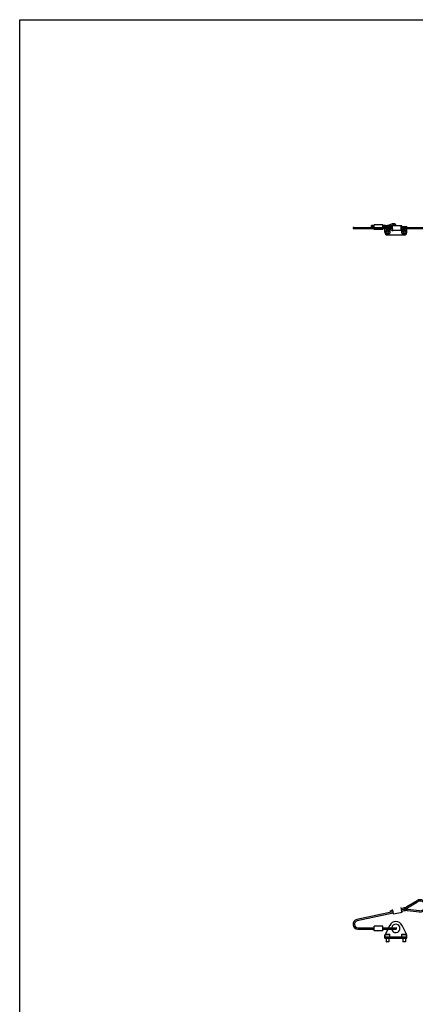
# Model space of a CAD drawing. Header units: inches. Extents: x 0 to 88, y 0 to 68.
# Tile 1 of 3: x 0 to 18, y 23.3 to 68. Entities that reach past the tile are written whole.
import ezdxf

# ---------------------------------------------------------------- set-up
doc = ezdxf.new("R2010")
doc.units = ezdxf.units.IN
doc.header["$LTSCALE"] = 4.84
doc.header["$MEASUREMENT"] = 0
doc.layers.get('0').update_dxf_attribs({"linetype": 'CONTINUOUS'})
for name, color, linetype in [('804_506_BL2', 7, 'CONTINUOUS'), ('807_1085_BL1', 7, 'CONTINUOUS'), ('807_1085_BL5', 7, 'CONTINUOUS'), ('807_1086_BL0', 7, 'CONTINUOUS'), ('920306M_BL3', 7, 'CONTINUOUS'), ('920306M_BL4', 7, 'CONTINUOUS')]:
    doc.layers.add(name, color=color, linetype=linetype)

# ---------------------------------------------------------------- blocks, each defined once
blk = doc.blocks.new('807_1086_BL0', base_point=(39.008, 42.732))
at = {"layer": '807_1086_BL0', "color": 7, "linetype": 'CONTINUOUS'}
for p, q in [((15.157, 58.581), (16.915, 58.581)), ((15.157, 58.521), (16.915, 58.521)), ((15.97, 58.601), (15.97, 58.661)), ((16.082, 58.661), (15.97, 58.661)), ((16.082, 58.601), (15.97, 58.601)), ((16.082, 58.581), (16.082, 58.696)), ((16.482, 58.696), (16.082, 58.696)), ((16.482, 58.581), (16.482, 58.696)), ((16.595, 58.661), (16.482, 58.661)), ((16.595, 58.601), (16.482, 58.601)), ((16.901, 58.738), (16.744, 58.685)), ((16.92, 58.681), (16.763, 58.629)), ((16.86, 58.521), (16.916, 58.502)), ((17.319, 58.581), (18.421, 58.581)), ((17.319, 58.521), (18.421, 58.521)), ((16.744, 58.497), (16.901, 58.444)), ((17.308, 58.497), (17.313, 58.457)), ((17.341, 58.457), (17.346, 58.497)), ((17.306, 27.721), (17.307, 27.716)), ((17.312, 27.691), (17.422, 27.714)), ((17.563, 27.769), (18.029, 28.043)), ((17.594, 27.717), (18.059, 27.991)), ((62.799, 28.051), (62.799, 27.814)), ((62.859, 28.051), (62.859, 27.814)), ((16.938, 27.529), (15.299, 27.181)), ((16.95, 27.471), (15.312, 27.122)), ((16.811, 27.584), (16.921, 27.608)), ((16.811, 27.584), (16.824, 27.525)), ((16.824, 27.525), (16.934, 27.549)), ((16.915, 27.638), (16.916, 27.633)), ((16.929, 27.572), (16.935, 27.541)), ((16.954, 27.451), (16.958, 27.436)), ((16.958, 27.436), (17.349, 27.52)), ((17.32, 27.655), (17.326, 27.625)), ((17.325, 27.632), (17.435, 27.655)), ((17.439, 27.636), (17.329, 27.612)), ((17.452, 27.577), (17.342, 27.554)), ((17.346, 27.534), (17.349, 27.52)), ((18.139, 27.523), (17.602, 27.584)), ((18.146, 27.583), (17.609, 27.644)), ((15.345, 26.811), (16.082, 26.811)), ((16.082, 26.727), (16.082, 26.882)), ((16.482, 26.727), (16.482, 26.882)), ((16.482, 26.811), (17.076, 26.811)), ((15.345, 26.751), (16.082, 26.751)), ((16.482, 26.751), (17.076, 26.751))]:
    blk.add_line(p, q, dxfattribs=at)
for centre, radius, start, end in [((15.157, 58.551), 0.03, 90, 270), ((16.595, 59.131), 0.47, 270, 288.4922), ((16.595, 59.131), 0.53, 270, 288.4922), ((16.595, 58.051), 0.47, 71.5078, 90), ((16.951, 58.591), 0.155, 25.1194, 108.4922), ((17.358, 58.549), 0.444, 183.3932, 183.8844), ((16.951, 58.591), 0.095, 43.8448, 108.4922), ((16.992, 58.541), 0.357, 353.0818, 354.766), ((16.942, 58.556), 0.407, 4.6888, 4.959), ((16.916, 58.554), 0.433, 3.5523, 4.6777), ((16.929, 58.547), 0.419, 354.8661, 356.468), ((16.953, 58.545), 0.395, 354.7305, 354.8578), ((18.421, 58.551), 0.03, 270, 90), ((16.951, 58.591), 0.155, 251.5078, 266.1596), ((17.32, 58.441), 0.00156, 270.1367, 281.4275), ((17.023, 58.537), 0.325, 352.8691, 353.0688), ((17.325, 28.174), 0.47, 282, 300.4922), ((17.325, 28.174), 0.53, 282, 300.4922), ((18.171, 27.802), 0.28, 2.4971, 120.4922), ((18.171, 27.802), 0.22, 3.1785, 120.4922), ((18.171, 27.802), 0.22, 263.5078, 335.1446), ((62.829, 28.052), 0.03, 0, 180), ((17.549, 27.117), 0.53, 83.5078, 102), ((17.549, 27.117), 0.47, 83.5078, 102), ((18.171, 27.802), 0.28, 263.5078, 334.0889), ((15.345, 26.968), 0.217, 102, 270), ((15.345, 26.968), 0.158, 102, 270), ((17.076, 26.781), 0.03, 270, 90)]:
    blk.add_arc(centre, radius, start, end, dxfattribs=at)
for points, knots in [([(16.817, 58.581), (16.817, 58.581), (16.817, 58.581), (16.816, 58.581), (16.815, 58.58), (16.815, 58.579), (16.814, 58.578), (16.814, 58.575), (16.813, 58.572), (16.812, 58.568), (16.812, 58.563), (16.811, 58.557), (16.811, 58.553), (16.811, 58.551)], [0, 0, 0, 0, 0.019887, 0.04344, 0.072844, 0.109124, 0.152676, 0.203412, 0.325147, 0.471039, 0.636265, 0.815113, 1, 1, 1, 1]), ([(16.811, 58.551), (16.811, 58.549), (16.811, 58.545), (16.812, 58.54), (16.812, 58.535), (16.813, 58.53), (16.814, 58.527), (16.814, 58.525), (16.815, 58.524), (16.815, 58.523), (16.816, 58.522), (16.817, 58.521), (16.817, 58.521), (16.817, 58.521)], [0, 0, 0, 0, 0.184887, 0.363735, 0.528961, 0.674853, 0.796588, 0.847324, 0.890876, 0.927156, 0.95656, 0.980113, 1, 1, 1, 1]), ([(16.915, 58.519), (16.915, 58.517), (16.916, 58.51), (16.916, 58.502), (16.917, 58.497)], [0, 0, 0, 0, 0.259096, 1, 1, 1, 1]), ([(17.327, 58.656), (17.326, 58.656), (17.325, 58.656), (17.324, 58.655), (17.323, 58.654), (17.321, 58.653), (17.32, 58.65), (17.318, 58.647), (17.316, 58.641), (17.313, 58.634), (17.311, 58.625), (17.309, 58.614), (17.308, 58.603), (17.307, 58.59), (17.306, 58.577), (17.305, 58.564), (17.305, 58.545), (17.306, 58.523), (17.307, 58.505), (17.308, 58.497)], [0, 0, 0, 0, 0.008845, 0.018485, 0.029529, 0.042372, 0.05725, 0.074271, 0.114858, 0.164078, 0.221374, 0.285976, 0.356879, 0.432972, 0.513006, 0.595673, 0.679581, 0.845567, 1, 1, 1, 1]), ([(17.319, 58.581), (17.318, 58.581), (17.318, 58.581), (17.317, 58.581), (17.317, 58.58), (17.316, 58.579), (17.316, 58.578), (17.315, 58.576), (17.315, 58.574), (17.314, 58.572), (17.313, 58.568), (17.313, 58.563), (17.313, 58.557), (17.312, 58.553), (17.312, 58.551)], [0, 0, 0, 0, 0.019877, 0.043404, 0.072842, 0.109147, 0.152641, 0.203354, 0.261024, 0.32521, 0.471091, 0.636241, 0.814983, 1, 1, 1, 1]), ([(17.312, 58.551), (17.312, 58.549), (17.313, 58.545), (17.313, 58.54), (17.313, 58.535), (17.314, 58.531), (17.315, 58.528), (17.315, 58.526), (17.316, 58.525), (17.316, 58.524), (17.317, 58.523), (17.317, 58.522), (17.318, 58.521), (17.318, 58.521), (17.319, 58.521)], [0, 0, 0, 0, 0.185017, 0.363759, 0.528909, 0.67479, 0.738976, 0.796646, 0.847359, 0.890853, 0.927158, 0.956596, 0.980123, 1, 1, 1, 1]), ([(17.33, 58.655), (17.329, 58.656), (17.328, 58.656), (17.327, 58.656), (17.327, 58.656)], [0, 0, 0, 0, 0.521513, 1, 1, 1, 1]), ([(17.347, 58.592), (17.346, 58.6), (17.345, 58.611), (17.343, 58.625), (17.34, 58.634), (17.338, 58.642), (17.336, 58.647), (17.334, 58.651), (17.332, 58.653), (17.331, 58.655), (17.33, 58.655)], [0, 0, 0, 0, 0.354774, 0.51054, 0.648651, 0.767308, 0.865224, 0.906335, 0.942309, 1, 1, 1, 1]), ([(17.313, 58.457), (17.314, 58.455), (17.314, 58.452), (17.315, 58.447), (17.316, 58.444), (17.317, 58.442), (17.317, 58.441), (17.318, 58.441)], [0, 0, 0, 0, 0.325858, 0.606619, 0.832487, 0.923572, 1, 1, 1, 1]), ([(17.318, 58.441), (17.318, 58.441), (17.318, 58.44), (17.319, 58.44), (17.319, 58.44), (17.319, 58.439), (17.32, 58.439)], [0, 0, 0, 0, 0.308691, 0.570733, 0.795929, 1, 1, 1, 1]), ([(17.32, 58.44), (17.32, 58.44), (17.321, 58.44), (17.321, 58.44), (17.322, 58.441)], [0, 0, 0, 0, 0.20988, 1, 1, 1, 1]), ([(17.322, 58.441), (17.322, 58.441), (17.323, 58.443), (17.324, 58.446), (17.325, 58.449), (17.326, 58.454), (17.326, 58.458), (17.327, 58.466), (17.327, 58.471), (17.327, 58.475)], [0, 0, 0, 0, 0.0653, 0.151809, 0.258487, 0.383254, 0.523358, 0.675569, 1, 1, 1, 1]), ([(17.327, 58.475), (17.327, 58.473), (17.327, 58.468), (17.327, 58.461), (17.328, 58.455), (17.329, 58.451), (17.33, 58.448), (17.33, 58.446), (17.331, 58.444), (17.331, 58.442), (17.332, 58.441), (17.333, 58.44), (17.334, 58.44), (17.334, 58.439), (17.334, 58.439)], [0, 0, 0, 0, 0.184884, 0.363621, 0.528762, 0.674628, 0.738791, 0.796455, 0.847215, 0.890756, 0.927072, 0.956537, 0.980118, 1, 1, 1, 1]), ([(17.334, 58.439), (17.335, 58.439), (17.335, 58.44), (17.336, 58.44), (17.336, 58.441), (17.337, 58.442), (17.338, 58.444), (17.339, 58.447), (17.339, 58.45), (17.34, 58.453), (17.34, 58.455), (17.341, 58.457)], [0, 0, 0, 0, 0.052052, 0.083202, 0.119261, 0.208431, 0.321887, 0.459523, 0.620275, 0.801518, 1, 1, 1, 1])]:
    blk.add_open_spline(points, degree=3, knots=knots, dxfattribs=at)
blk = doc.blocks.new('807_1085_BL1', base_point=(16.282, 42.676))
at = {"layer": '807_1085_BL1', "color": 7, "linetype": 'CONTINUOUS'}
for p, q in [((16.082, 58.581), (16.082, 58.689)), ((16.082, 58.486), (16.082, 58.521)), ((16.482, 58.581), (16.482, 58.689)), ((16.482, 58.486), (16.482, 58.521)), ((16.482, 58.486), (16.082, 58.486)), ((16.082, 26.664), (16.082, 26.887)), ((16.482, 26.887), (16.082, 26.887)), ((16.482, 26.664), (16.482, 26.887)), ((16.482, 26.668), (16.082, 26.668)), ((16.482, 26.664), (16.082, 26.664))]:
    blk.add_line(p, q, dxfattribs=at)
blk = doc.blocks.new('804_506_BL2', base_point=(17.069, 42.477))
at = {"layer": '804_506_BL2', "color": 7, "linetype": 'CONTINUOUS'}
for p, q in [((16.569, 58.601), (16.569, 58.581)), ((16.569, 58.356), (16.569, 58.521)), ((16.918, 58.611), (16.695, 58.611)), ((17.569, 58.611), (17.345, 58.611)), ((17.569, 58.611), (17.569, 58.581)), ((17.569, 58.361), (17.569, 58.521)), ((16.689, 58.236), (17.444, 58.236)), ((16.788, 26.918), (16.736, 26.811)), ((17.546, 26.516), (17.35, 26.918)), ((16.586, 26.502), (16.569, 26.468)), ((16.569, 26.343), (16.569, 26.468)), ((16.569, 26.403), (17.569, 26.403)), ((16.707, 26.751), (16.592, 26.516)), ((17.569, 26.468), (17.552, 26.502)), ((17.569, 26.343), (17.569, 26.468)), ((16.569, 26.343), (17.569, 26.343))]:
    blk.add_line(p, q, dxfattribs=at)
for centre, radius, start, end in [((16.689, 58.356), 0.12, 180, 270), ((17.444, 58.361), 0.125, 270, 360), ((17.069, 26.781), 0.312, 25.9641, 154.0359), ((17.069, 26.78), 0.188, 189.0548, 170.6375)]:
    blk.add_arc(centre, radius, start, end, dxfattribs=at)
blk = doc.blocks.new('920306M_BL3', base_point=(16.694, 42.318))
at = {"layer": '920306M_BL3', "color": 7, "linetype": 'CONTINUOUS'}
for p, q in [((16.666, 58.41), (16.637, 58.361)), ((16.637, 58.361), (16.666, 58.312)), ((16.722, 58.41), (16.666, 58.41)), ((16.666, 58.312), (16.722, 58.312)), ((16.751, 58.361), (16.722, 58.41)), ((16.722, 58.312), (16.751, 58.361)), ((16.586, 26.509), (16.597, 26.521)), ((16.586, 26.403), (16.586, 26.509)), ((16.586, 26.509), (16.802, 26.509)), ((16.597, 26.521), (16.79, 26.521)), ((16.802, 26.509), (16.79, 26.521)), ((16.802, 26.403), (16.802, 26.509)), ((16.635, 26.343), (16.635, 26.17)), ((16.635, 26.17), (16.639, 26.167)), ((16.753, 26.17), (16.635, 26.17)), ((16.749, 26.167), (16.639, 26.167)), ((16.753, 26.17), (16.749, 26.167)), ((16.753, 26.343), (16.753, 26.17))]:
    blk.add_line(p, q, dxfattribs=at)
for radius in [0.108, 0.0965]:
    blk.add_circle((16.694, 58.361), radius, dxfattribs=at)
blk = doc.blocks.new('920306M_BL4', base_point=(17.444, 42.318))
at = {"layer": '920306M_BL4', "color": 7, "linetype": 'CONTINUOUS'}
for p, q in [((17.416, 58.41), (17.387, 58.361)), ((17.387, 58.361), (17.416, 58.312)), ((17.472, 58.41), (17.416, 58.41)), ((17.416, 58.312), (17.472, 58.312)), ((17.501, 58.361), (17.472, 58.41)), ((17.472, 58.312), (17.501, 58.361)), ((17.336, 26.509), (17.347, 26.521)), ((17.336, 26.403), (17.336, 26.509)), ((17.336, 26.509), (17.552, 26.509)), ((17.347, 26.521), (17.54, 26.521)), ((17.552, 26.509), (17.54, 26.521)), ((17.552, 26.403), (17.552, 26.509)), ((17.385, 26.343), (17.385, 26.17)), ((17.385, 26.17), (17.389, 26.167)), ((17.503, 26.17), (17.385, 26.17)), ((17.499, 26.167), (17.389, 26.167)), ((17.503, 26.17), (17.499, 26.167)), ((17.503, 26.343), (17.503, 26.17))]:
    blk.add_line(p, q, dxfattribs=at)
for radius in [0.108, 0.0965]:
    blk.add_circle((17.444, 58.361), radius, dxfattribs=at)
blk = doc.blocks.new('807_1085_BL5', base_point=(17.131, 43.054))
at = {"layer": '807_1085_BL5', "color": 7, "linetype": 'CONTINUOUS'}
for p, q in [((16.919, 58.465), (16.915, 58.519)), ((17.327, 58.657), (16.936, 58.657)), ((17.31, 58.465), (17.306, 58.519)), ((17.33, 58.656), (17.331, 58.655)), ((17.347, 58.509), (17.342, 58.458)), ((16.92, 58.453), (16.919, 58.459)), ((17.318, 58.438), (16.927, 58.438)), ((17.334, 58.434), (16.943, 58.434)), ((17.331, 58.438), (17.33, 58.441)), ((17.32, 27.655), (17.305, 27.725)), ((16.929, 27.572), (16.914, 27.642)), ((16.955, 27.45), (16.935, 27.541)), ((17.346, 27.534), (17.326, 27.625))]:
    blk.add_line(p, q, dxfattribs=at)
for centre, radius, start, end in [((16.939, 58.557), 0.409, 4.5774, 4.8469), ((16.919, 58.555), 0.43, 3.4381, 4.5742), ((16.927, 58.548), 0.422, 354.6522, 356.3594), ((17.065, 58.475), 0.146, 183.9063, 186.56), ((17.318, 58.44), 0.00177, 270.0892, 281.8496), ((17.519, 58.474), 0.192, 179.3902, 180.4932), ((17.507, 58.474), 0.181, 180.4428, 183.7445), ((17.203, 58.471), 0.14, 353.2657, 354.6272)]:
    blk.add_arc(centre, radius, start, end, dxfattribs=at)
for points, knots in [([(16.915, 58.519), (16.915, 58.522), (16.914, 58.53), (16.914, 58.541), (16.914, 58.552), (16.914, 58.563), (16.914, 58.575), (16.915, 58.585), (16.916, 58.596), (16.917, 58.606), (16.918, 58.615), (16.92, 58.624), (16.921, 58.631), (16.922, 58.635), (16.923, 58.639), (16.924, 58.642), (16.925, 58.645), (16.926, 58.647), (16.927, 58.649), (16.929, 58.651), (16.93, 58.653), (16.931, 58.654), (16.932, 58.655), (16.932, 58.656)], [0, 0, 0, 0, 0.07819, 0.158179, 0.239041, 0.319898, 0.399839, 0.477977, 0.553446, 0.625416, 0.693106, 0.755798, 0.812849, 0.839086, 0.863718, 0.886693, 0.907975, 0.927537, 0.945365, 0.961471, 0.975887, 0.988688, 1, 1, 1, 1]), ([(16.932, 58.656), (16.932, 58.656), (16.933, 58.656), (16.934, 58.657), (16.935, 58.657), (16.935, 58.657), (16.936, 58.657)], [0, 0, 0, 0, 0.276589, 0.531139, 0.769776, 1, 1, 1, 1]), ([(17.306, 58.519), (17.306, 58.522), (17.306, 58.53), (17.305, 58.541), (17.305, 58.552), (17.305, 58.563), (17.306, 58.575), (17.306, 58.585), (17.307, 58.596), (17.308, 58.606), (17.309, 58.615), (17.311, 58.624), (17.312, 58.631), (17.314, 58.635), (17.315, 58.639), (17.316, 58.642), (17.317, 58.645), (17.318, 58.647), (17.319, 58.649), (17.32, 58.651), (17.321, 58.653), (17.322, 58.654), (17.323, 58.655), (17.323, 58.656)], [0, 0, 0, 0, 0.07819, 0.158179, 0.239041, 0.319898, 0.399839, 0.477977, 0.553446, 0.625416, 0.693106, 0.755798, 0.812849, 0.839086, 0.863718, 0.886693, 0.907975, 0.927537, 0.945365, 0.961471, 0.975887, 0.988688, 1, 1, 1, 1]), ([(17.323, 58.656), (17.324, 58.656), (17.324, 58.656), (17.325, 58.657), (17.326, 58.657), (17.327, 58.657), (17.327, 58.657)], [0, 0, 0, 0, 0.276589, 0.531139, 0.769776, 1, 1, 1, 1]), ([(17.327, 58.657), (17.327, 58.657), (17.328, 58.657), (17.329, 58.657), (17.329, 58.656), (17.33, 58.656)], [0, 0, 0, 0, 0.238364, 0.481658, 1, 1, 1, 1]), ([(16.927, 58.438), (16.926, 58.438), (16.926, 58.438), (16.926, 58.438), (16.925, 58.439), (16.925, 58.439), (16.924, 58.44), (16.924, 58.44), (16.923, 58.441), (16.923, 58.442), (16.922, 58.444), (16.921, 58.447), (16.921, 58.449), (16.92, 58.452), (16.92, 58.453)], [0, 0, 0, 0, 0.02787, 0.057505, 0.090378, 0.127546, 0.16969, 0.217238, 0.27044, 0.329399, 0.464577, 0.622302, 0.801352, 1, 1, 1, 1]), ([(16.943, 58.434), (16.943, 58.434), (16.943, 58.434), (16.942, 58.434), (16.942, 58.435), (16.941, 58.435), (16.941, 58.436), (16.94, 58.436), (16.94, 58.437), (16.94, 58.438), (16.94, 58.438)], [0, 0, 0, 0, 0.083752, 0.173026, 0.272389, 0.385088, 0.513188, 0.657963, 0.820142, 1, 1, 1, 1]), ([(17.318, 58.438), (17.318, 58.438), (17.317, 58.438), (17.317, 58.438), (17.316, 58.439), (17.316, 58.439), (17.315, 58.44), (17.315, 58.441), (17.314, 58.442), (17.313, 58.444), (17.313, 58.446), (17.312, 58.448), (17.312, 58.451), (17.311, 58.455), (17.31, 58.46), (17.31, 58.464), (17.31, 58.465)], [0, 0, 0, 0, 0.011061, 0.022484, 0.047607, 0.077409, 0.112979, 0.154866, 0.203268, 0.25819, 0.319505, 0.386979, 0.460321, 0.623049, 0.804317, 1, 1, 1, 1]), ([(17.32, 58.439), (17.32, 58.439), (17.32, 58.439), (17.319, 58.439), (17.319, 58.438), (17.318, 58.438), (17.318, 58.438)], [0, 0, 0, 0, 0.296495, 0.495711, 0.677416, 1, 1, 1, 1]), ([(17.322, 58.443), (17.322, 58.443), (17.321, 58.442), (17.321, 58.441), (17.32, 58.44), (17.32, 58.44), (17.32, 58.439)], [0, 0, 0, 0, 0.292431, 0.5564, 0.792022, 1, 1, 1, 1]), ([(17.326, 58.476), (17.326, 58.473), (17.326, 58.468), (17.325, 58.461), (17.325, 58.457), (17.324, 58.453), (17.324, 58.449), (17.323, 58.446), (17.322, 58.444), (17.322, 58.443)], [0, 0, 0, 0, 0.29874, 0.440949, 0.575494, 0.700354, 0.813713, 0.914007, 1, 1, 1, 1]), ([(17.33, 58.441), (17.329, 58.442), (17.329, 58.443), (17.328, 58.446), (17.328, 58.45), (17.327, 58.456), (17.327, 58.46), (17.326, 58.462)], [0, 0, 0, 0, 0.097659, 0.204486, 0.443191, 0.710568, 1, 1, 1, 1]), ([(17.334, 58.434), (17.334, 58.434), (17.334, 58.434), (17.333, 58.434), (17.333, 58.435), (17.333, 58.435), (17.332, 58.436), (17.332, 58.436), (17.331, 58.437), (17.331, 58.438), (17.331, 58.438)], [0, 0, 0, 0, 0.083707, 0.172945, 0.272286, 0.384978, 0.513086, 0.657883, 0.820097, 1, 1, 1, 1]), ([(17.337, 58.436), (17.337, 58.436), (17.336, 58.435), (17.336, 58.435), (17.335, 58.434), (17.335, 58.434), (17.335, 58.434), (17.334, 58.434)], [0, 0, 0, 0, 0.315624, 0.579593, 0.801682, 0.902479, 1, 1, 1, 1]), ([(17.339, 58.441), (17.339, 58.44), (17.339, 58.439), (17.338, 58.438), (17.338, 58.437), (17.337, 58.436), (17.337, 58.436)], [0, 0, 0, 0, 0.29274, 0.557185, 0.792914, 1, 1, 1, 1]), ([(17.342, 58.454), (17.341, 58.453), (17.341, 58.45), (17.341, 58.447), (17.34, 58.444), (17.339, 58.442), (17.339, 58.441)], [0, 0, 0, 0, 0.285676, 0.549481, 0.78844, 1, 1, 1, 1])]:
    blk.add_open_spline(points, degree=3, knots=knots, dxfattribs=at)

msp = doc.modelspace()

# ---------------------------------------------------------------- linework, layer by layer
at = {"color": 7, "linetype": 'CONTINUOUS'}
for p, q in [((0, 0), (0, 68)), ((0, 68), (88, 68))]:
    msp.add_line(p, q, dxfattribs=at)

# ---------------------------------------------------------------- block references
at = {"layer": '804_506_BL2'}
msp.add_blockref('804_506_BL2', (17.069, 42.477), dxfattribs=at)
at = {"layer": '807_1085_BL1'}
msp.add_blockref('807_1085_BL1', (16.282, 42.676), dxfattribs=at)
at = {"layer": '807_1085_BL5'}
msp.add_blockref('807_1085_BL5', (17.131, 43.054), dxfattribs=at)
at = {"layer": '807_1086_BL0'}
msp.add_blockref('807_1086_BL0', (39.008, 42.732), dxfattribs=at)
at = {"layer": '920306M_BL3'}
msp.add_blockref('920306M_BL3', (16.694, 42.318), dxfattribs=at)
at = {"layer": '920306M_BL4'}
msp.add_blockref('920306M_BL4', (17.444, 42.318), dxfattribs=at)

doc.saveas('drawing.dxf')
